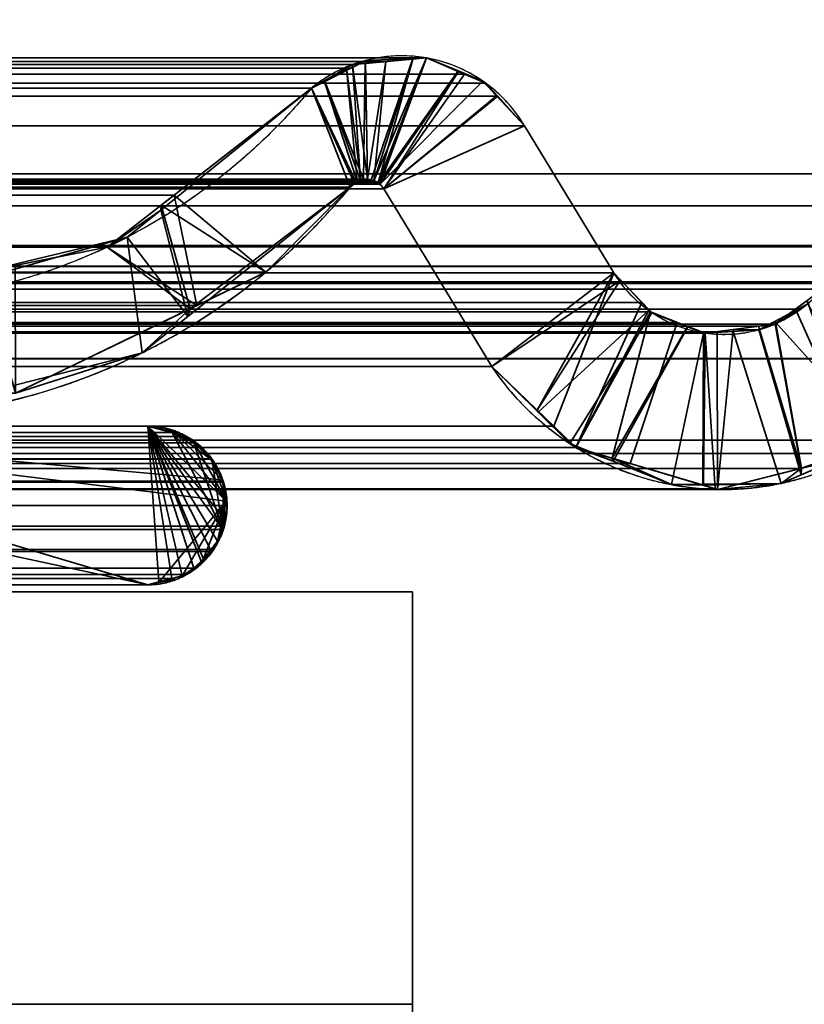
# Model space of a CAD drawing. Header units: millimetres. Extents: x -490 to 6690, y -115 to 152.
# Tile 180 of 256: x 307 to 311, y -2 to 3. Entities that reach past the tile are written whole.
import ezdxf

# ---------------------------------------------------------------- set-up
doc = ezdxf.new("R2010")
doc.units = ezdxf.units.MM
doc.layers.add('151', color=253, linetype='Continuous')

# ---------------------------------------------------------------- blocks, each defined once
blk = doc.blocks.new('UG_SURFACE_001')
at = {"layer": '151', "color": 252, "linetype": 'Continuous', "lineweight": 35}
for points in [[(490, -6.2, 2202.5001), (490, 133.2, 2202.5001), (-490, 133.2, 2202.5001), (-490, -6.2, 2202.5001)], [(-340, -6.2, 2052.5), (-340, 133.2, 2052.5), (340, 133.2, 2052.5), (340, -6.2, 2052.5)]]:
    blk.add_3dface(points, dxfattribs=at)
blk = doc.blocks.new('UG_SURFACE_051')
at = {"layer": '151', "color": 7, "linetype": 'Continuous', "lineweight": 35}
for points in [[(-309, 0, 2), (-309, 0, 2017), (309, 0, 2017), (309, 0, 2)], [(-309, -26, 2017), (309, -26, 2017), (309, 0, 2017), (-309, 0, 2017)], [(-309, 0, 2), (309, 0, 2), (309, -2), (-309, -2)], [(309, 0, 2), (309, 0, 2017), (309, -9, 30.5)], [(309, 0, 2017), (309, -26, 2017), (309, -26), (309, -22.5, 30.5)], [(309, -22.5, 30.5), (309, -9, 30.5), (309, 0, 2017)], [(309, -9, 30.5), (309, -9), (309, -2), (309, 0, 2)]]:
    blk.add_3dface(points, dxfattribs=at)
blk = doc.blocks.new('UG_SURFACE_061')
at = {"layer": '151', "color": 254, "linetype": 'Continuous', "lineweight": 35}
for points in [[(325.25, -10, 2032.7499), (325.25, 136.75, 2032.7499), (-325.25, 136.75, 2032.7499), (-325.25, -10, 2032.7499)], [(317.5, 21, 2025.0001), (317.5, -8, 2025.0001), (-317.5, -8, 2025.0001), (-317.5, 21, 2025.0001)]]:
    blk.add_3dface(points, dxfattribs=at)
blk = doc.blocks.new('UG_SURFACE_087')
at = {"layer": '151', "color": 14, "linetype": 'Continuous', "lineweight": 35}
for points in [[(317.3, -10, 2024.8001), (317.3, 19, 2024.8001), (-317.3, 19, 2024.8001), (-317.3, -10, 2024.8001)], [(313.25, 16.25, 2020.75), (313.25, -22, 2020.75), (-313.25, -22, 2020.75), (-313.25, 16.25, 2020.75)]]:
    blk.add_3dface(points, dxfattribs=at)
blk = doc.blocks.new('UG_SURFACE_088')
at = {"layer": '151', "color": 7, "linetype": 'Continuous', "lineweight": 35}
for points in [[(-313.25, 16, 2020.75), (-313.25, -22, 2020.75), (313.25, -22, 2020.75), (313.25, 16, 2020.75)], [(313, 16, 2020.4999), (313, -22, 2020.4999), (-313, -22, 2020.4999), (-313, 16, 2020.4999)]]:
    blk.add_3dface(points, dxfattribs=at)
blk = doc.blocks.new('UG_SURFACE_094')
at = {"layer": '151', "color": 253, "linetype": 'Continuous', "lineweight": 35}
for points in [[(-312.1881, 4.4265, 2019.6881), (-312.1866, 2.0275, 2019.6865), (312.1866, 2.0275, 2019.6865), (312.1881, 4.4265, 2019.6881)], [(311.1381, 3.5528, 2018.6381), (311.1371, 1.872, 2018.6372), (-311.1371, 1.872, 2018.6372), (-311.1381, 3.5528, 2018.6381)], [(309.0688, 2.5886, 2016.5689), (-309.0688, 2.5886, 2016.5689), (-309.2533, 2.5099, 2016.7532), (309.2533, 2.5099, 2016.7532)], [(308.872, 2.5711, 2016.372), (-308.872, 2.5711, 2016.372), (-309.0688, 2.5886, 2016.5689), (309.0688, 2.5886, 2016.5689)], [(308.872, 2.5711, 2016.372), (309.0688, 2.5886, 2016.5689), (308.8339, 1.9832, 2016.3338), (308.8123, 1.9906, 2016.3124)], [(308.8399, 1.9769, 2016.3398), (308.8339, 1.9832, 2016.3338), (309.0688, 2.5886, 2016.5689)], [(309.0688, 2.5886, 2016.5689), (309.2533, 2.5099, 2016.7532), (308.8616, 1.954, 2016.3615), (308.8399, 1.9769, 2016.3398)], [(-308.7102, 2.5567, 2016.2101), (-308.872, 2.5711, 2016.372), (308.872, 2.5711, 2016.372)], [(-308.7102, 2.5567, 2016.2101), (308.872, 2.5711, 2016.372), (308.7102, 2.5567, 2016.2101)], [(308.7102, 2.5567, 2016.2101), (-308.6808, 2.5399, 2016.1808), (-308.7102, 2.5567, 2016.2101)], [(308.7102, 2.5567, 2016.2101), (308.6808, 2.5399, 2016.1808), (-308.6808, 2.5399, 2016.1808)], [(308.5101, 2.4421, 2016.01), (-308.5101, 2.4421, 2016.01), (-308.6808, 2.5399, 2016.1808), (308.6808, 2.5399, 2016.1808)], [(308.5101, 2.4421, 2016.01), (308.6808, 2.5399, 2016.1808), (308.7319, 1.9905, 2016.2318), (308.7217, 1.982, 2016.2218)], [(308.7817, 2.0011, 2016.2816), (308.7502, 1.9944, 2016.2501), (308.6808, 2.5399, 2016.1808), (308.7102, 2.5567, 2016.2101)], [(308.7502, 1.9944, 2016.2501), (308.7319, 1.9905, 2016.2318), (308.6808, 2.5399, 2016.1808)], [(308.7102, 2.5567, 2016.2101), (308.872, 2.5711, 2016.372), (308.7817, 2.0011, 2016.2816)], [(308.8123, 1.9906, 2016.3124), (308.7817, 2.0011, 2016.2816), (308.872, 2.5711, 2016.372)], [(309.3564, 2.4659, 2016.8564), (309.2533, 2.5099, 2016.7532), (-309.2533, 2.5099, 2016.7532), (-309.3564, 2.4659, 2016.8564)], [(308.8616, 1.954, 2016.3615), (309.2533, 2.5099, 2016.7532), (309.3564, 2.4659, 2016.8564), (309.4135, 2.4029, 2016.9137)], [(-309.3564, 2.4659, 2016.8564), (-309.4135, 2.4029, 2016.9137), (309.4135, 2.4029, 2016.9137)], [(-309.3564, 2.4659, 2016.8564), (309.4135, 2.4029, 2016.9137), (309.3564, 2.4659, 2016.8564)], [(307.8443, 1.9238, 2015.3444), (-307.8443, 1.9238, 2015.3444), (-308.5101, 2.4421, 2016.01), (308.5101, 2.4421, 2016.01)], [(307.8443, 1.9238, 2015.3444), (308.5101, 2.4421, 2016.01), (308.6976, 1.962, 2016.1977), (308.2901, 1.5505, 2015.7902)], [(308.7217, 1.982, 2016.2218), (308.6976, 1.962, 2016.1977), (308.5101, 2.4421, 2016.01)], [(309.4135, 2.4029, 2016.9137), (-309.4135, 2.4029, 2016.9137), (-309.5436, 2.2595, 2017.0436), (309.5436, 2.2595, 2017.0436)], [(308.8616, 1.954, 2016.3615), (309.4135, 2.4029, 2016.9137), (309.5436, 2.2595, 2017.0436)], [(309.9761, 1.5475, 2017.4761), (309.5436, 2.2595, 2017.0436), (-309.5436, 2.2595, 2017.0436), (-309.9761, 1.5475, 2017.4761)], [(309.3846, 1.093, 2016.8846), (308.8616, 1.954, 2016.3615), (309.5436, 2.2595, 2017.0436), (309.9761, 1.5475, 2017.4761)], [(312.2115, 1.5777, 2019.7115), (-312.1866, 2.0275, 2019.6865), (-312.2115, 1.5777, 2019.7115)], [(312.2115, 1.5777, 2019.7115), (312.1866, 2.0275, 2019.6865), (-312.1866, 2.0275, 2019.6865)], [(308.8616, 1.954, 2016.3615), (-308.8616, 1.954, 2016.3615), (-308.8399, 1.9769, 2016.3398), (308.8399, 1.9769, 2016.3398)], [(308.8339, 1.9832, 2016.3338), (-308.8399, 1.9769, 2016.3398), (-308.8339, 1.9832, 2016.3338)], [(308.8339, 1.9832, 2016.3338), (308.8399, 1.9769, 2016.3398), (-308.8399, 1.9769, 2016.3398)], [(-308.8339, 1.9832, 2016.3338), (-308.8123, 1.9906, 2016.3124), (308.8123, 1.9906, 2016.3124), (308.8339, 1.9832, 2016.3338)], [(308.8123, 1.9906, 2016.3124), (-308.8123, 1.9906, 2016.3124), (-308.7817, 2.0011, 2016.2816), (308.7817, 2.0011, 2016.2816)], [(308.7817, 2.0011, 2016.2816), (-308.7817, 2.0011, 2016.2816), (-308.7502, 1.9944, 2016.2501), (308.7502, 1.9944, 2016.2501)], [(308.7319, 1.9905, 2016.2318), (-308.7502, 1.9944, 2016.2501), (-308.7319, 1.9905, 2016.2318)], [(308.7319, 1.9905, 2016.2318), (308.7502, 1.9944, 2016.2501), (-308.7502, 1.9944, 2016.2501)], [(-308.7319, 1.9905, 2016.2318), (308.7217, 1.982, 2016.2218), (308.7319, 1.9905, 2016.2318)], [(-308.7319, 1.9905, 2016.2318), (-308.7217, 1.982, 2016.2218), (308.7217, 1.982, 2016.2218)], [(308.7217, 1.982, 2016.2218), (-308.7217, 1.982, 2016.2218), (-308.6976, 1.962, 2016.1977), (308.6976, 1.962, 2016.1977)], [(308.6976, 1.962, 2016.1977), (-308.6976, 1.962, 2016.1977), (-308.2901, 1.5505, 2015.7902)], [(308.2901, 1.5505, 2015.7902), (308.6976, 1.962, 2016.1977), (-308.2901, 1.5505, 2015.7902)], [(-309.3846, 1.093, 2016.8846), (-308.8616, 1.954, 2016.3615), (308.8616, 1.954, 2016.3615), (309.3846, 1.093, 2016.8846)], [(-307.8443, 1.9238, 2015.3444), (307.8443, 1.9238, 2015.3444), (307.5208, 1.672, 2015.0208)], [(-307.5208, 1.672, 2015.0208), (-307.8443, 1.9238, 2015.3444), (307.5208, 1.672, 2015.0208)], [(307.9555, 1.3886, 2015.4555), (307.5208, 1.672, 2015.0208), (307.8443, 1.9238, 2015.3444)], [(308.2901, 1.5505, 2015.7902), (307.9555, 1.3886, 2015.4555), (307.8443, 1.9238, 2015.3444)], [(-311.1371, 1.872, 2018.6372), (311.1371, 1.872, 2018.6372), (311.1065, 1.6798, 2018.6064)], [(-311.1065, 1.6798, 2018.6064), (-311.1371, 1.872, 2018.6372), (311.1065, 1.6798, 2018.6064)], [(311.1065, 1.6798, 2018.6064), (311.1033, 1.6735, 2018.6033), (-311.1033, 1.6735, 2018.6033), (-311.1065, 1.6798, 2018.6064)], [(-311.0161, 1.503, 2018.5161), (-311.1033, 1.6735, 2018.6033), (311.1033, 1.6735, 2018.6033)], [(-311.0161, 1.503, 2018.5161), (311.1033, 1.6735, 2018.6033), (311.0161, 1.503, 2018.5161)], [(307.5208, 1.672, 2015.0208), (307.0736, 1.5823, 2014.5736), (-307.0736, 1.5823, 2014.5736), (-307.5208, 1.672, 2015.0208)], [(307.0736, 1.5823, 2014.5736), (307.5208, 1.672, 2015.0208), (307.9555, 1.3886, 2015.4555), (307.0754, 0.9627, 2014.5755)], [(-312.2115, 1.5777, 2019.7115), (-312.2611, 1.13, 2019.7611), (312.2611, 1.13, 2019.7611)], [(-312.2115, 1.5777, 2019.7115), (312.2611, 1.13, 2019.7611), (312.2115, 1.5777, 2019.7115)], [(309.9761, 1.5475, 2017.4761), (-309.9761, 1.5475, 2017.4761), (-310.1124, 1.4031, 2017.6125), (310.1124, 1.4031, 2017.6125)], [(-308.2901, 1.5505, 2015.7902), (-307.9555, 1.3886, 2015.4555), (307.9555, 1.3886, 2015.4555), (308.2901, 1.5505, 2015.7902)], [(309.9761, 1.5475, 2017.4761), (309.6859, 0.8026, 2017.1859), (309.3846, 1.093, 2016.8846)], [(309.7918, 0.7006, 2017.2918), (309.6859, 0.8026, 2017.1859), (309.9761, 1.5475, 2017.4761), (310.1124, 1.4031, 2017.6125)], [(311.0161, 1.503, 2018.5161), (311.0093, 1.4944, 2018.5091), (-311.0093, 1.4944, 2018.5091), (-311.0161, 1.503, 2018.5161)], [(-311.0093, 1.4944, 2018.5091), (311.0093, 1.4944, 2018.5091), (310.9887, 1.4683, 2018.4886)], [(-310.9887, 1.4683, 2018.4886), (-311.0093, 1.4944, 2018.5091), (310.9887, 1.4683, 2018.4886)], [(310.9887, 1.4683, 2018.4886), (310.857, 1.3707, 2018.357), (-310.857, 1.3707, 2018.357), (-310.9887, 1.4683, 2018.4886)], [(310.857, 1.3707, 2018.357), (310.9887, 1.4683, 2018.4886), (311.2756, 0.736, 2018.7755), (311.1704, 0.6703, 2018.6703)], [(310.1551, 1.3578, 2017.6551), (-310.1124, 1.4031, 2017.6125), (-310.1551, 1.3578, 2017.6551)], [(310.1551, 1.3578, 2017.6551), (310.1124, 1.4031, 2017.6125), (-310.1124, 1.4031, 2017.6125)], [(307.9555, 1.3886, 2015.4555), (-307.9555, 1.3886, 2015.4555), (-307.0754, 0.9627, 2014.5755), (307.0754, 0.9627, 2014.5755)], [(310.1124, 1.4031, 2017.6125), (310.1551, 1.3578, 2017.6551), (309.7918, 0.7006, 2017.2918)], [(-310.857, 1.3707, 2018.357), (310.857, 1.3707, 2018.357), (310.7593, 1.2982, 2018.2593)], [(-310.7593, 1.2982, 2018.2593), (-310.857, 1.3707, 2018.357), (310.7593, 1.2982, 2018.2593)], [(-310.1551, 1.3578, 2017.6551), (-310.2844, 1.3068, 2017.7844), (310.2844, 1.3068, 2017.7844)], [(-310.1551, 1.3578, 2017.6551), (310.2844, 1.3068, 2017.7844), (310.1551, 1.3578, 2017.6551)], [(310.0561, 0.6221, 2017.5562), (309.7918, 0.7006, 2017.2918), (310.1551, 1.3578, 2017.6551), (310.2844, 1.3068, 2017.7844)], [(311.1704, 0.6703, 2018.6703), (310.8851, 0.5987, 2018.3852), (310.7593, 1.2982, 2018.2593), (310.857, 1.3707, 2018.357)], [(310.7593, 1.2982, 2018.2593), (310.6783, 1.2876, 2018.1782), (-310.6783, 1.2876, 2018.1782), (-310.7593, 1.2982, 2018.2593)], [(310.4192, 1.2536, 2017.9193), (-310.2844, 1.3068, 2017.7844), (-310.4192, 1.2536, 2017.9193)], [(310.4192, 1.2536, 2017.9193), (310.2844, 1.3068, 2017.7844), (-310.2844, 1.3068, 2017.7844)], [(310.2844, 1.3068, 2017.7844), (310.4192, 1.2536, 2017.9193), (310.4686, 0.4996, 2017.9687), (310.0561, 0.6221, 2017.5562)], [(310.6783, 1.2876, 2018.1782), (310.7593, 1.2982, 2018.2593), (310.8851, 0.5987, 2018.3852)], [(310.4778, 1.2613, 2017.9777), (-310.4778, 1.2613, 2017.9777), (-310.6783, 1.2876, 2018.1782), (310.6783, 1.2876, 2018.1782)], [(-310.4192, 1.2536, 2017.9193), (-310.4778, 1.2613, 2017.9777), (310.4778, 1.2613, 2017.9777)], [(-310.4192, 1.2536, 2017.9193), (310.4778, 1.2613, 2017.9777), (310.4192, 1.2536, 2017.9193)], [(310.4786, 0.4967, 2017.9787), (310.4686, 0.4996, 2017.9687), (310.4192, 1.2536, 2017.9193), (310.4778, 1.2613, 2017.9777)], [(310.8851, 0.5987, 2018.3852), (310.4786, 0.4967, 2017.9787), (310.4778, 1.2613, 2017.9777), (310.6783, 1.2876, 2018.1782)], [(-312.2611, 1.13, 2019.7611), (-312.9276, -3.683, 2020.4275), (312.9276, -3.683, 2020.4275), (312.2611, 1.13, 2019.7611)], [(309.6859, 0.8026, 2017.1859), (-309.6859, 0.8026, 2017.1859), (-309.3846, 1.093, 2016.8846), (309.3846, 1.093, 2016.8846)], [(305.0746, 0.8178, 2012.5747), (305.1171, 0.8065, 2012.6171), (307.7171, 0.034, 2015.2171), (304.1201, 0.808, 2011.62)], [(-309.7918, 0.7006, 2017.2918), (309.6859, 0.8026, 2017.1859), (309.7918, 0.7006, 2017.2918)], [(-309.7918, 0.7006, 2017.2918), (-309.6859, 0.8026, 2017.1859), (309.6859, 0.8026, 2017.1859)], [(307.908, 0.7528, 2015.408), (307.8348, 0.7723, 2015.3348), (-307.8348, 0.7723, 2015.3348), (-307.908, 0.7528, 2015.408)], [(307.7176, 0.8035, 2015.2175), (-307.7176, 0.8035, 2015.2175), (-307.8348, 0.7723, 2015.3348), (307.8348, 0.7723, 2015.3348)], [(-305.1171, 0.8065, 2012.6171), (-307.7176, 0.8035, 2015.2175), (307.7176, 0.8035, 2015.2175), (305.1171, 0.8065, 2012.6171)], [(302.1216, 0.8105, 2009.6216), (304.1201, 0.808, 2011.62), (307.7171, 0.034, 2015.2171), (301.4281, 0.034, 2008.9281)], [(307.8343, 0.0649, 2015.3344), (307.7171, 0.034, 2015.2171), (305.1171, 0.8065, 2012.6171), (307.7176, 0.8035, 2015.2175)], [(307.7176, 0.8035, 2015.2175), (308.0268, 0.1956, 2015.5268), (307.9397, 0.1147, 2015.4397)], [(308.0809, 0.3016, 2015.5809), (307.7176, 0.8035, 2015.2175), (307.8348, 0.7723, 2015.3348)], [(307.9397, 0.1147, 2015.4397), (307.9064, 0.0838, 2015.4064), (307.8343, 0.0649, 2015.3344), (307.7176, 0.8035, 2015.2175)], [(308.0809, 0.3016, 2015.5809), (308.037, 0.205, 2015.537), (308.0268, 0.1956, 2015.5268), (307.7176, 0.8035, 2015.2175)], [(308.0809, 0.3016, 2015.5809), (307.8348, 0.7723, 2015.3348), (307.908, 0.7528, 2015.408), (307.9406, 0.7233, 2015.4407)], [(-311.9851, -3.8215, 2019.485), (-311.2756, 0.736, 2018.7755), (311.2756, 0.736, 2018.7755), (311.9851, -3.8215, 2019.485)], [(311.1704, 0.6703, 2018.6703), (-311.2756, 0.736, 2018.7755), (-311.1704, 0.6703, 2018.6703)], [(311.1704, 0.6703, 2018.6703), (311.2756, 0.736, 2018.7755), (-311.2756, 0.736, 2018.7755)], [(307.9406, 0.7233, 2015.4407), (-307.9406, 0.7233, 2015.4407), (-308.0284, 0.6442, 2015.5284), (308.0284, 0.6442, 2015.5284)], [(-307.9406, 0.7233, 2015.4407), (307.9406, 0.7233, 2015.4407), (307.908, 0.7528, 2015.408)], [(-307.908, 0.7528, 2015.408), (-307.9406, 0.7233, 2015.4407), (307.908, 0.7528, 2015.408)], [(308.0809, 0.3016, 2015.5809), (307.9406, 0.7233, 2015.4407), (308.0284, 0.6442, 2015.5284)], [(-311.1704, 0.6703, 2018.6703), (-310.8851, 0.5987, 2018.3852), (310.8851, 0.5987, 2018.3852), (311.1704, 0.6703, 2018.6703)], [(309.7918, 0.7006, 2017.2918), (-310.0561, 0.6221, 2017.5562), (-309.7918, 0.7006, 2017.2918)], [(309.7918, 0.7006, 2017.2918), (310.0561, 0.6221, 2017.5562), (-310.0561, 0.6221, 2017.5562)], [(310.4686, 0.4996, 2017.9687), (-310.4686, 0.4996, 2017.9687), (-310.0561, 0.6221, 2017.5562), (310.0561, 0.6221, 2017.5562)], [(-308.0298, 0.6429, 2015.5299), (-308.0824, 0.5367, 2015.5823), (308.0824, 0.5367, 2015.5823)], [(-308.0298, 0.6429, 2015.5299), (308.0824, 0.5367, 2015.5823), (308.0298, 0.6429, 2015.5299)], [(308.0284, 0.6442, 2015.5284), (308.0298, 0.6429, 2015.5299), (308.0824, 0.5367, 2015.5823), (308.0809, 0.3016, 2015.5809)], [(310.4786, 0.4967, 2017.9787), (-310.8851, 0.5987, 2018.3852), (-310.4786, 0.4967, 2017.9787)], [(310.4786, 0.4967, 2017.9787), (310.8851, 0.5987, 2018.3852), (-310.8851, 0.5987, 2018.3852)], [(-308.0849, 0.5316, 2015.5849), (-308.1018, 0.4185, 2015.6019), (308.1018, 0.4185, 2015.6019)], [(308.0849, 0.5316, 2015.5849), (308.0824, 0.5367, 2015.5823), (-308.0824, 0.5367, 2015.5823), (-308.0849, 0.5316, 2015.5849)], [(-308.0849, 0.5316, 2015.5849), (308.1018, 0.4185, 2015.6019), (308.0849, 0.5316, 2015.5849)], [(308.0885, 0.3184, 2015.5885), (308.0809, 0.3016, 2015.5809), (308.0824, 0.5367, 2015.5823)], [(308.0824, 0.5367, 2015.5823), (308.0849, 0.5316, 2015.5849), (308.1018, 0.4185, 2015.6019), (308.0885, 0.3184, 2015.5885)], [(-310.4786, 0.4967, 2017.9787), (-310.4686, 0.4996, 2017.9687), (310.4686, 0.4996, 2017.9687), (310.4786, 0.4967, 2017.9787)], [(308.0885, 0.3184, 2015.5885), (-308.1018, 0.4185, 2015.6019), (-308.0885, 0.3184, 2015.5885)], [(308.0885, 0.3184, 2015.5885), (308.1018, 0.4185, 2015.6019), (-308.1018, 0.4185, 2015.6019)], [(-308.0885, 0.3184, 2015.5885), (-308.0809, 0.3016, 2015.5809), (308.0809, 0.3016, 2015.5809), (308.0885, 0.3184, 2015.5885)], [(308.037, 0.205, 2015.537), (-308.0809, 0.3016, 2015.5809), (-308.037, 0.205, 2015.537)], [(308.037, 0.205, 2015.537), (308.0809, 0.3016, 2015.5809), (-308.0809, 0.3016, 2015.5809)], [(-308.037, 0.205, 2015.537), (-308.0268, 0.1956, 2015.5268), (308.0268, 0.1956, 2015.5268), (308.037, 0.205, 2015.537)], [(308.0268, 0.1956, 2015.5268), (-308.0268, 0.1956, 2015.5268), (-307.9397, 0.1147, 2015.4397), (307.9397, 0.1147, 2015.4397)], [(307.9397, 0.1147, 2015.4397), (-307.9397, 0.1147, 2015.4397), (-307.9064, 0.0838, 2015.4064)], [(307.9064, 0.0838, 2015.4064), (307.9397, 0.1147, 2015.4397), (-307.9064, 0.0838, 2015.4064)], [(-307.9064, 0.0838, 2015.4064), (-307.8343, 0.0649, 2015.3344), (307.8343, 0.0649, 2015.3344), (307.9064, 0.0838, 2015.4064)], [(307.8343, 0.0649, 2015.3344), (-307.8343, 0.0649, 2015.3344), (-307.7171, 0.034, 2015.2171), (307.7171, 0.034, 2015.2171)], [(301.4281, 0.034, 2008.9281), (307.7171, 0.034, 2015.2171), (-307.7171, 0.034, 2015.2171), (-301.4281, 0.034, 2008.9281)]]:
    blk.add_3dface(points, dxfattribs=at)
blk = doc.blocks.new('UG_SURFACE_095')
at = {"layer": '151', "color": 253, "linetype": 'Continuous', "lineweight": 35}
for points in [[(309.0023, 2.5858, -7.5), (308.7734, 2.5765, -7.5), (308.772, 2.5622, 2016.2721)], [(308.772, 2.5622, 2016.2721), (309.0024, 2.5826, 2016.5024), (309.0023, 2.5858, -7.5)], [(309.0024, 2.5826, 2016.5024), (308.772, 2.5622, 2016.2721), (308.7817, 2.0011, 2016.2816), (308.8136, 1.9902, 2016.3136)], [(308.7734, 2.5765, -7.5), (309.0023, 2.5858, -7.5), (308.8007, 1.9983, -7.5), (308.7816, 1.9992, -7.5)], [(308.8135, 1.9923, -7.5), (308.8007, 1.9983, -7.5), (309.0023, 2.5858, -7.5), (309.0688, 2.5886, -7.5)], [(309.0688, 2.5886, -7.5), (309.2215, 2.5257, -7.5), (308.8355, 1.9821, -7.5), (308.8135, 1.9923, -7.5)], [(308.8136, 1.9902, 2016.3136), (308.8339, 1.9832, 2016.3338), (309.0024, 2.5826, 2016.5024)], [(309.0688, 2.5886, 2016.5689), (309.0024, 2.5826, 2016.5024), (308.8339, 1.9832, 2016.3338), (308.8422, 1.9745, 2016.3422)], [(308.8422, 1.9745, 2016.3422), (309.2237, 2.5225, 2016.7236), (309.0688, 2.5886, 2016.5689)], [(309.0688, 2.5886, -7.5), (309.0023, 2.5858, -7.5), (309.0024, 2.5826, 2016.5024)], [(309.0024, 2.5826, 2016.5024), (309.0688, 2.5886, 2016.5689), (309.0688, 2.5886, -7.5)], [(309.2215, 2.5257, -7.5), (309.0688, 2.5886, -7.5), (309.0688, 2.5886, 2016.5689)], [(309.0688, 2.5886, 2016.5689), (309.2237, 2.5225, 2016.7236), (309.2215, 2.5257, -7.5)], [(308.7716, 2.5756, -7.5), (308.5749, 2.4752, -7.5), (308.5718, 2.4775, 2016.0718)], [(308.5718, 2.4775, 2016.0718), (308.7102, 2.5567, 2016.2101), (308.7716, 2.5756, -7.5)], [(308.7102, 2.5567, 2016.2101), (308.5718, 2.4775, 2016.0718), (308.7319, 1.9905, 2016.2318), (308.7482, 1.9939, 2016.2482)], [(308.5749, 2.4752, -7.5), (308.7716, 2.5756, -7.5), (308.7624, 2.0001, -7.5)], [(308.7102, 2.5567, 2016.2101), (308.772, 2.5622, 2016.2721), (308.7716, 2.5756, -7.5)], [(308.7482, 1.9939, 2016.2482), (308.7817, 2.0011, 2016.2816), (308.772, 2.5622, 2016.2721), (308.7102, 2.5567, 2016.2101)], [(308.7816, 1.9992, -7.5), (308.7624, 2.0001, -7.5), (308.7716, 2.5756, -7.5), (308.7734, 2.5765, -7.5)], [(308.7734, 2.5765, -7.5), (308.7716, 2.5756, -7.5), (308.772, 2.5622, 2016.2721)], [(308.842, 1.9751, -7.5), (308.8355, 1.9821, -7.5), (309.2215, 2.5257, -7.5), (309.3422, 2.476, -7.5)], [(308.8422, 1.9745, 2016.3422), (308.8616, 1.954, 2016.3615), (309.2237, 2.5225, 2016.7236)], [(309.4129, 2.4036, 2016.9129), (309.3564, 2.4659, 2016.8564), (309.2237, 2.5225, 2016.7236), (308.8616, 1.954, 2016.3615)], [(309.3422, 2.476, -7.5), (309.2215, 2.5257, -7.5), (309.2237, 2.5225, 2016.7236)], [(309.2237, 2.5225, 2016.7236), (309.3564, 2.4659, 2016.8564), (309.3422, 2.476, -7.5)], [(308.6976, 1.962, -7.5), (307.9106, 1.3346, -7.5), (307.7797, 1.8511, -7.5), (308.5101, 2.4421, -7.5)], [(308.5101, 2.4421, -7.5), (307.7797, 1.8511, -7.5), (307.7817, 1.8751, 2015.2817)], [(308.2901, 1.5505, 2015.7902), (308.6976, 1.962, 2016.1977), (308.5101, 2.4421, 2016.01), (307.7817, 1.8751, 2015.2817)], [(307.7817, 1.8751, 2015.2817), (308.5101, 2.4421, 2016.01), (308.5101, 2.4421, -7.5)], [(308.7198, 1.9804, 2016.2199), (308.7319, 1.9905, 2016.2318), (308.5718, 2.4775, 2016.0718), (308.5101, 2.4421, 2016.01)], [(308.5101, 2.4421, 2016.01), (308.5718, 2.4775, 2016.0718), (308.5749, 2.4752, -7.5)], [(308.7485, 1.9952, -7.5), (308.7263, 1.9874, -7.5), (308.5101, 2.4421, -7.5), (308.5749, 2.4752, -7.5)], [(308.5749, 2.4752, -7.5), (308.5101, 2.4421, -7.5), (308.5101, 2.4421, 2016.01)], [(308.5101, 2.4421, -7.5), (308.7198, 1.9816, -7.5), (308.6976, 1.962, -7.5)], [(308.5101, 2.4421, -7.5), (308.7263, 1.9874, -7.5), (308.7198, 1.9816, -7.5)], [(308.5101, 2.4421, 2016.01), (308.6976, 1.962, 2016.1977), (308.7198, 1.9804, 2016.2199)], [(308.5749, 2.4752, -7.5), (308.7624, 2.0001, -7.5), (308.7485, 1.9952, -7.5)], [(309.3422, 2.476, -7.5), (309.4085, 2.4048, -7.5), (308.8616, 1.954, -7.5), (308.842, 1.9751, -7.5)], [(309.4085, 2.4048, -7.5), (309.3422, 2.476, -7.5), (309.3564, 2.4659, 2016.8564)], [(309.3564, 2.4659, 2016.8564), (309.4129, 2.4036, 2016.9129), (309.4085, 2.4048, -7.5)], [(308.8616, 1.954, -7.5), (309.4085, 2.4048, -7.5), (309.5436, 2.2595, -7.5)], [(309.5436, 2.2595, 2017.0436), (309.4129, 2.4036, 2016.9129), (308.8616, 1.954, 2016.3615)], [(309.5436, 2.2595, -7.5), (309.4085, 2.4048, -7.5), (309.4129, 2.4036, 2016.9129)], [(309.4129, 2.4036, 2016.9129), (309.5436, 2.2595, 2017.0436), (309.5436, 2.2595, -7.5)], [(309.5436, 2.2595, -7.5), (309.9761, 1.5475, -7.5), (309.3846, 1.093, -7.5), (308.8616, 1.954, -7.5)], [(309.9761, 1.5475, 2017.4761), (309.5436, 2.2595, 2017.0436), (308.8616, 1.954, 2016.3615), (309.3846, 1.093, 2016.8846)], [(309.9761, 1.5475, -7.5), (309.5436, 2.2595, -7.5), (309.5436, 2.2595, 2017.0436), (309.9761, 1.5475, 2017.4761)], [(307.9219, 1.3723, 2015.4219), (307.9106, 1.3346, -7.5), (308.6976, 1.962, -7.5)], [(308.6976, 1.962, -7.5), (308.2901, 1.5505, 2015.7902), (307.9219, 1.3723, 2015.4219)], [(308.6976, 1.962, -7.5), (308.6976, 1.962, 2016.1977), (308.2901, 1.5505, 2015.7902)], [(308.7198, 1.9816, -7.5), (308.7198, 1.9804, 2016.2199), (308.6976, 1.962, 2016.1977)], [(308.6976, 1.962, 2016.1977), (308.6976, 1.962, -7.5), (308.7198, 1.9816, -7.5)], [(308.7319, 1.9905, 2016.2318), (308.7198, 1.9816, -7.5), (308.7263, 1.9874, -7.5)], [(308.7319, 1.9905, 2016.2318), (308.7198, 1.9804, 2016.2199), (308.7198, 1.9816, -7.5)], [(308.7319, 1.9905, 2016.2318), (308.7263, 1.9874, -7.5), (308.7485, 1.9952, -7.5)], [(308.7485, 1.9952, -7.5), (308.7482, 1.9939, 2016.2482), (308.7319, 1.9905, 2016.2318)], [(308.7816, 1.9992, -7.5), (308.7817, 2.0011, 2016.2816), (308.7482, 1.9939, 2016.2482)], [(308.7482, 1.9939, 2016.2482), (308.7485, 1.9952, -7.5), (308.7624, 2.0001, -7.5)], [(308.7482, 1.9939, 2016.2482), (308.7624, 2.0001, -7.5), (308.7816, 1.9992, -7.5)], [(308.7817, 2.0011, 2016.2816), (308.7816, 1.9992, -7.5), (308.8007, 1.9983, -7.5)], [(308.8007, 1.9983, -7.5), (308.8136, 1.9902, 2016.3136), (308.7817, 2.0011, 2016.2816)], [(308.8007, 1.9983, -7.5), (308.8135, 1.9923, -7.5), (308.8136, 1.9902, 2016.3136)], [(308.8136, 1.9902, 2016.3136), (308.8135, 1.9923, -7.5), (308.8355, 1.9821, -7.5)], [(308.8355, 1.9821, -7.5), (308.8339, 1.9832, 2016.3338), (308.8136, 1.9902, 2016.3136)], [(308.842, 1.9751, -7.5), (308.8422, 1.9745, 2016.3422), (308.8339, 1.9832, 2016.3338)], [(308.8339, 1.9832, 2016.3338), (308.8355, 1.9821, -7.5), (308.842, 1.9751, -7.5)], [(308.8422, 1.9745, 2016.3422), (308.842, 1.9751, -7.5), (308.8616, 1.954, -7.5)], [(308.8616, 1.954, -7.5), (308.8616, 1.954, 2016.3615), (308.8422, 1.9745, 2016.3422)], [(309.3846, 1.093, 2016.8846), (308.8616, 1.954, 2016.3615), (308.8616, 1.954, -7.5), (309.3846, 1.093, -7.5)], [(307.7817, 1.8751, 2015.2817), (307.5208, 1.672, 2015.0208), (307.9219, 1.3723, 2015.4219)], [(307.5208, 1.672, 2015.0208), (307.7817, 1.8751, 2015.2817), (307.7797, 1.8511, -7.5)], [(307.7817, 1.8751, 2015.2817), (307.9219, 1.3723, 2015.4219), (308.2901, 1.5505, 2015.7902)], [(307.7797, 1.8511, -7.5), (307.6175, 1.7199, -7.5), (307.5208, 1.672, 2015.0208)], [(307.9106, 1.3346, -7.5), (307.6175, 1.7199, -7.5), (307.7797, 1.8511, -7.5)], [(307.69, 1.1587, -7.5), (307.0656, 1, -7.5), (306.9053, 1.5179, -7.5), (307.6175, 1.7199, -7.5)], [(307.6175, 1.7199, -7.5), (306.9053, 1.5179, -7.5), (306.9115, 1.5498, 2014.4114)], [(306.9115, 1.5498, 2014.4114), (307.5208, 1.672, 2015.0208), (307.6175, 1.7199, -7.5)], [(307.6175, 1.7199, -7.5), (307.9106, 1.3346, -7.5), (307.69, 1.1587, -7.5)], [(307.0754, 0.9627, 2014.5755), (307.9219, 1.3723, 2015.4219), (307.5208, 1.672, 2015.0208), (306.9115, 1.5498, 2014.4114)], [(309.3846, 1.093, -7.5), (309.9761, 1.5475, -7.5), (310.0109, 1.5111, -7.5)], [(309.3846, 1.093, 2016.8846), (309.6051, 0.8804, 2017.1051), (309.9761, 1.5475, 2017.4761)], [(310.0086, 1.513, 2017.5087), (309.9761, 1.5475, 2017.4761), (309.6051, 0.8804, 2017.1051)], [(310.0109, 1.5111, -7.5), (309.9761, 1.5475, -7.5), (309.9761, 1.5475, 2017.4761)], [(309.9761, 1.5475, 2017.4761), (310.0086, 1.513, 2017.5087), (310.0109, 1.5111, -7.5)], [(309.6095, 0.8706, -7.5), (309.3846, 1.093, -7.5), (310.0109, 1.5111, -7.5), (310.1486, 1.367, -7.5)], [(310.1469, 1.3665, 2017.647), (310.0086, 1.513, 2017.5087), (309.6051, 0.8804, 2017.1051), (309.7918, 0.7006, 2017.2918)], [(310.1486, 1.367, -7.5), (310.0109, 1.5111, -7.5), (310.0086, 1.513, 2017.5087)], [(310.0086, 1.513, 2017.5087), (310.1469, 1.3665, 2017.647), (310.1486, 1.367, -7.5)], [(310.757, 1.3112, -7.5), (310.9166, 1.396, -7.5), (311.2756, 0.736, -7.5)], [(310.9166, 1.396, -7.5), (310.757, 1.3112, -7.5), (310.7627, 1.3008, 2018.2626)], [(310.9145, 1.4133, 2018.4145), (310.7627, 1.3008, 2018.2626), (310.8858, 0.5989, 2018.3859), (311.1704, 0.6703, 2018.6703)], [(310.7627, 1.3008, 2018.2626), (310.9145, 1.4133, 2018.4145), (310.9166, 1.396, -7.5)], [(307.69, 1.1587, -7.5), (307.9219, 1.3723, 2015.4219), (307.0754, 0.9627, 2014.5755)], [(307.69, 1.1587, -7.5), (307.9106, 1.3346, -7.5), (307.9219, 1.3723, 2015.4219)], [(310.1486, 1.367, -7.5), (310.1616, 1.3534, -7.5), (309.7627, 0.7192, -7.5), (309.6095, 0.8706, -7.5)], [(309.9734, 0.634, -7.5), (309.7627, 0.7192, -7.5), (310.1616, 1.3534, -7.5), (310.3362, 1.2845, -7.5)], [(309.7918, 0.7006, 2017.2918), (309.9693, 0.6479, 2017.4694), (310.1551, 1.3578, 2017.6551), (310.1469, 1.3665, 2017.647)], [(310.3345, 1.287, 2017.8344), (310.1551, 1.3578, 2017.6551), (309.9693, 0.6479, 2017.4694)], [(310.1616, 1.3534, -7.5), (310.1486, 1.367, -7.5), (310.1469, 1.3665, 2017.647)], [(310.1469, 1.3665, 2017.647), (310.1551, 1.3578, 2017.6551), (310.1616, 1.3534, -7.5)], [(310.1551, 1.3578, 2017.6551), (310.3362, 1.2845, -7.5), (310.1616, 1.3534, -7.5)], [(310.1551, 1.3578, 2017.6551), (310.3345, 1.287, 2017.8344), (310.3362, 1.2845, -7.5)], [(310.4786, 0.4967, 2017.9787), (310.8858, 0.5989, 2018.3859), (310.7593, 1.2982, 2018.2593), (310.5551, 1.2714, 2018.0552)], [(310.5551, 1.2714, 2018.0552), (310.7593, 1.2982, 2018.2593), (310.6795, 1.27, -7.5)], [(311.2756, 0.736, -7.5), (310.885, 0.5678, -7.5), (310.6795, 1.27, -7.5), (310.757, 1.3112, -7.5)], [(310.757, 1.3112, -7.5), (310.6795, 1.27, -7.5), (310.7593, 1.2982, 2018.2593)], [(310.7593, 1.2982, 2018.2593), (310.7627, 1.3008, 2018.2626), (310.757, 1.3112, -7.5)], [(310.7627, 1.3008, 2018.2626), (310.7593, 1.2982, 2018.2593), (310.8858, 0.5989, 2018.3859)], [(309.9693, 0.6479, 2017.4694), (310.4113, 0.5166, 2017.9114), (310.4192, 1.2536, 2017.9193), (310.3345, 1.287, 2017.8344)], [(310.3362, 1.2845, -7.5), (310.4114, 1.2548, -7.5), (310.2556, 0.5199, -7.5), (309.9734, 0.634, -7.5)], [(310.4086, 0.5216, -7.5), (310.2556, 0.5199, -7.5), (310.4114, 1.2548, -7.5)], [(310.4114, 1.2548, -7.5), (310.3362, 1.2845, -7.5), (310.3345, 1.287, 2017.8344), (310.4192, 1.2536, 2017.9193)], [(310.7872, 0.5258, -7.5), (310.4086, 0.5216, -7.5), (310.4114, 1.2548, -7.5), (310.5558, 1.263, -7.5)], [(310.5551, 1.2714, 2018.0552), (310.4192, 1.2536, 2017.9193), (310.4113, 0.5166, 2017.9114), (310.4786, 0.4967, 2017.9787)], [(310.4192, 1.2536, 2017.9193), (310.5558, 1.263, -7.5), (310.4114, 1.2548, -7.5)], [(310.4192, 1.2536, 2017.9193), (310.5551, 1.2714, 2018.0552), (310.5558, 1.263, -7.5)], [(310.6795, 1.27, -7.5), (310.5558, 1.263, -7.5), (310.5551, 1.2714, 2018.0552)], [(310.5558, 1.263, -7.5), (310.6795, 1.27, -7.5), (310.885, 0.5678, -7.5), (310.7872, 0.5258, -7.5)], [(307.0754, 0.9627, 2014.5755), (307.0656, 1, -7.5), (307.69, 1.1587, -7.5)], [(309.6095, 0.8706, -7.5), (309.6051, 0.8804, 2017.1051), (309.3846, 1.093, 2016.8846)], [(309.3846, 1.093, 2016.8846), (309.3846, 1.093, -7.5), (309.6095, 0.8706, -7.5)], [(309.7918, 0.7006, 2017.2918), (309.6051, 0.8804, 2017.1051), (309.6095, 0.8706, -7.5)], [(309.7918, 0.7006, 2017.2918), (309.6095, 0.8706, -7.5), (309.7627, 0.7192, -7.5)], [(304.1201, 0.808, 2011.62), (307.7171, 0.034, 2015.2171), (305.1171, 0.8065, 2012.6171), (305.0902, 0.8137, 2012.5902)], [(305.0901, 0.8119, -7.5), (305.1171, 0.8065, -7.5), (307.7171, 0.034, -7.5), (304.1201, 0.808, -7.5)], [(304.1201, 0.808, -7.5), (307.7171, 0.034, -7.5), (301.4281, 0.034, -7.5), (301.3022, 0.0593, -7.5)], [(301.4281, 0.034, 2008.9281), (307.7171, 0.034, 2015.2171), (304.1201, 0.808, 2011.62), (302.1216, 0.8105, 2009.6216)], [(305.1171, 0.8065, 2012.6171), (307.7176, 0.8035, 2015.2175), (307.7176, 0.8035, -7.5), (305.1171, 0.8065, -7.5)], [(308.0771, 0.5433, -7.5), (305.1171, 0.8065, -7.5), (307.7176, 0.8035, -7.5), (307.8392, 0.7791, -7.5)], [(308.0771, 0.5433, -7.5), (308.0976, 0.44, -7.5), (305.1171, 0.8065, -7.5)], [(307.7701, 0.0445, -7.5), (307.7171, 0.034, -7.5), (305.1171, 0.8065, -7.5), (308.0976, 0.44, -7.5)], [(307.7176, 0.8035, 2015.2175), (305.1171, 0.8065, 2012.6171), (307.7171, 0.034, 2015.2171), (307.7701, 0.0479, 2015.27)], [(307.8392, 0.7791, -7.5), (307.7176, 0.8035, -7.5), (307.7176, 0.8035, 2015.2175)], [(307.7176, 0.8035, 2015.2175), (307.8385, 0.7713, 2015.3384), (307.8392, 0.7791, -7.5)], [(307.7176, 0.8035, 2015.2175), (308.0555, 0.2457, 2015.5554), (308.0885, 0.3184, 2015.5885), (308.0929, 0.3515, 2015.5928)], [(307.7176, 0.8035, 2015.2175), (307.9758, 0.1482, 2015.4757), (307.9874, 0.159, 2015.4874)], [(307.7701, 0.0479, 2015.27), (307.8834, 0.0777, 2015.3832), (307.7176, 0.8035, 2015.2175)], [(308.0929, 0.3515, 2015.5928), (308.1018, 0.4185, 2015.6019), (308.0986, 0.4399, 2015.5985), (307.7176, 0.8035, 2015.2175)], [(307.8834, 0.0777, 2015.3832), (307.9064, 0.0838, 2015.4064), (307.9758, 0.1482, 2015.4757), (307.7176, 0.8035, 2015.2175)], [(307.9874, 0.159, 2015.4874), (308.037, 0.205, 2015.537), (308.0555, 0.2457, 2015.5554), (307.7176, 0.8035, 2015.2175)], [(307.8385, 0.7713, 2015.3384), (307.7176, 0.8035, 2015.2175), (308.0986, 0.4399, 2015.5985)], [(307.8647, 0.774, -7.5), (307.8392, 0.7791, -7.5), (307.8385, 0.7713, 2015.3384)], [(307.9424, 0.722, -7.5), (307.8647, 0.774, -7.5), (307.8385, 0.7713, 2015.3384)], [(307.8385, 0.7713, 2015.3384), (307.908, 0.7528, 2015.408), (307.9424, 0.722, -7.5)], [(307.9432, 0.721, 2015.4433), (307.908, 0.7528, 2015.408), (307.8385, 0.7713, 2015.3384), (308.0986, 0.4399, 2015.5985)], [(308.0208, 0.6435, -7.5), (307.8392, 0.7791, -7.5), (307.8647, 0.774, -7.5), (307.9424, 0.722, -7.5)], [(308.0208, 0.6435, -7.5), (308.0727, 0.5657, -7.5), (308.0771, 0.5433, -7.5), (307.8392, 0.7791, -7.5)], [(307.908, 0.7528, 2015.408), (307.9432, 0.721, 2015.4433), (307.9424, 0.722, -7.5)], [(307.9894, 0.6905, -7.5), (307.9424, 0.722, -7.5), (307.9432, 0.721, 2015.4433)], [(307.9424, 0.722, -7.5), (307.9894, 0.6905, -7.5), (308.0208, 0.6435, -7.5)], [(308.0208, 0.6435, -7.5), (307.9894, 0.6905, -7.5), (307.9432, 0.721, 2015.4433)], [(307.9432, 0.721, 2015.4433), (308.0261, 0.6463, 2015.5261), (308.0208, 0.6435, -7.5)], [(308.0261, 0.6463, 2015.5261), (307.9432, 0.721, 2015.4433), (308.0986, 0.4399, 2015.5985)], [(309.7918, 0.7006, 2017.2918), (309.7627, 0.7192, -7.5), (309.9734, 0.634, -7.5)], [(310.8858, 0.5989, 2018.3859), (310.885, 0.5678, -7.5), (311.2756, 0.736, -7.5)], [(311.2756, 0.736, -7.5), (311.1704, 0.6703, 2018.6703), (310.8858, 0.5989, 2018.3859)], [(309.9734, 0.634, -7.5), (309.9693, 0.6479, 2017.4694), (309.7918, 0.7006, 2017.2918)], [(308.0727, 0.5657, -7.5), (308.0208, 0.6435, -7.5), (308.0261, 0.6463, 2015.5261)], [(308.0771, 0.5433, -7.5), (308.0727, 0.5657, -7.5), (308.0261, 0.6463, 2015.5261)], [(308.0261, 0.6463, 2015.5261), (308.0298, 0.6429, 2015.5299), (308.0771, 0.5433, -7.5)], [(308.0986, 0.4399, 2015.5985), (308.0795, 0.5426, 2015.5795), (308.0298, 0.6429, 2015.5299), (308.0261, 0.6463, 2015.5261)], [(308.0298, 0.6429, 2015.5299), (308.0795, 0.5426, 2015.5795), (308.0771, 0.5433, -7.5)], [(310.2556, 0.5199, -7.5), (310.4113, 0.5166, 2017.9114), (309.9693, 0.6479, 2017.4694)], [(309.9693, 0.6479, 2017.4694), (309.9734, 0.634, -7.5), (310.2556, 0.5199, -7.5)], [(310.7872, 0.5258, -7.5), (310.8858, 0.5989, 2018.3859), (310.4786, 0.4967, 2017.9787)], [(310.7872, 0.5258, -7.5), (310.885, 0.5678, -7.5), (310.8858, 0.5989, 2018.3859)], [(308.0976, 0.44, -7.5), (308.0771, 0.5433, -7.5), (308.0795, 0.5426, 2015.5795)], [(308.0795, 0.5426, 2015.5795), (308.0849, 0.5316, 2015.5849), (308.0976, 0.44, -7.5)], [(308.0986, 0.4399, 2015.5985), (308.0849, 0.5316, 2015.5849), (308.0795, 0.5426, 2015.5795)], [(308.0849, 0.5316, 2015.5849), (308.0986, 0.4399, 2015.5985), (308.0976, 0.44, -7.5)], [(310.4113, 0.5166, 2017.9114), (310.4086, 0.5216, -7.5), (310.7872, 0.5258, -7.5)], [(310.7872, 0.5258, -7.5), (310.4786, 0.4967, 2017.9787), (310.4113, 0.5166, 2017.9114)], [(310.2556, 0.5199, -7.5), (310.4086, 0.5216, -7.5), (310.4113, 0.5166, 2017.9114)], [(307.8821, 0.0752, -7.5), (307.8642, 0.0633, -7.5), (307.7701, 0.0445, -7.5), (308.0976, 0.44, -7.5)], [(307.9792, 0.14, -7.5), (307.8821, 0.0752, -7.5), (308.0976, 0.44, -7.5)], [(307.9792, 0.14, -7.5), (308.0976, 0.44, -7.5), (308.055, 0.2452, -7.5), (307.9912, 0.1499, -7.5)], [(308.055, 0.2452, -7.5), (308.0976, 0.44, -7.5), (308.1018, 0.4185, -7.5), (308.0886, 0.3522, -7.5)], [(308.1018, 0.4185, -7.5), (308.0976, 0.44, -7.5), (308.0986, 0.4399, 2015.5985)], [(308.0986, 0.4399, 2015.5985), (308.1018, 0.4185, 2015.6019), (308.1018, 0.4185, -7.5)], [(308.0929, 0.3515, 2015.5928), (308.0886, 0.3522, -7.5), (308.1018, 0.4185, -7.5)], [(308.1018, 0.4185, -7.5), (308.1018, 0.4185, 2015.6019), (308.0929, 0.3515, 2015.5928)], [(308.0886, 0.3522, -7.5), (308.0725, 0.2713, -7.5), (308.055, 0.2452, -7.5)], [(308.0725, 0.2713, -7.5), (308.0886, 0.3522, -7.5), (308.0929, 0.3515, 2015.5928)], [(308.0725, 0.2713, -7.5), (308.0929, 0.3515, 2015.5928), (308.0885, 0.3184, 2015.5885)], [(308.0725, 0.2713, -7.5), (308.0885, 0.3184, 2015.5885), (308.0555, 0.2457, 2015.5554)], [(308.055, 0.2452, -7.5), (308.037, 0.205, 2015.537), (307.9874, 0.159, 2015.4874)], [(307.9874, 0.159, 2015.4874), (307.9912, 0.1499, -7.5), (308.055, 0.2452, -7.5)], [(308.055, 0.2452, -7.5), (308.0555, 0.2457, 2015.5554), (308.037, 0.205, 2015.537)], [(308.0555, 0.2457, 2015.5554), (308.055, 0.2452, -7.5), (308.0725, 0.2713, -7.5)], [(307.9792, 0.14, -7.5), (307.9758, 0.1482, 2015.4757), (307.9064, 0.0838, 2015.4064)], [(307.9891, 0.1466, -7.5), (307.9874, 0.159, 2015.4874), (307.9758, 0.1482, 2015.4757)], [(307.9758, 0.1482, 2015.4757), (307.9792, 0.14, -7.5), (307.9891, 0.1466, -7.5)], [(307.9912, 0.1499, -7.5), (307.9891, 0.1466, -7.5), (307.9792, 0.14, -7.5)], [(307.9891, 0.1466, -7.5), (307.9912, 0.1499, -7.5), (307.9874, 0.159, 2015.4874)], [(307.8834, 0.0777, 2015.3832), (307.8821, 0.0752, -7.5), (307.9792, 0.14, -7.5)], [(307.9792, 0.14, -7.5), (307.9064, 0.0838, 2015.4064), (307.8834, 0.0777, 2015.3832)], [(307.7701, 0.0445, -7.5), (307.7701, 0.0479, 2015.27), (307.7171, 0.034, 2015.2171)], [(307.8642, 0.0633, -7.5), (307.8834, 0.0777, 2015.3832), (307.7701, 0.0479, 2015.27)], [(307.7701, 0.0479, 2015.27), (307.7701, 0.0445, -7.5), (307.8642, 0.0633, -7.5)], [(307.8642, 0.0633, -7.5), (307.8821, 0.0752, -7.5), (307.8834, 0.0777, 2015.3832)], [(301.4281, 0.034, 2008.9281), (301.4281, 0.034, -7.5), (307.7171, 0.034, -7.5), (307.7171, 0.034, 2015.2171)], [(307.7171, 0.034, 2015.2171), (307.7171, 0.034, -7.5), (307.7701, 0.0445, -7.5)]]:
    blk.add_3dface(points, dxfattribs=at)

msp = doc.modelspace()

# ---------------------------------------------------------------- linework, layer by layer
at = {"layer": '151', "linetype": 'Continuous', "lineweight": -3}
for p, q in [((-308.5101, 2.4421, 2016.0101), (308.5101, 2.4421, 2016.0101)), ((308.5101, 2.4421, 2016.0101), (308.5101, 2.4421, -7.5)), ((-309.5436, 2.2595, 2017.0436), (309.5436, 2.2595, 2017.0436)), ((309.9761, 1.5475, -7.5), (309.5436, 2.2595, -7.5)), ((309.5436, 2.2595, 2017.0436), (309.9761, 1.5475, 2017.4761)), ((309.5436, 2.2595, 2017.0436), (309.5436, 2.2595, -7.5)), ((309.5436, 2.2595, 2017.0436), (309.9761, 1.5475, 2017.4761)), ((312.1866, 2.0275, 2019.6866), (-312.1866, 2.0275, 2019.6866)), ((308.6976, 1.962, 2016.1976), (-308.6976, 1.962, 2016.1976)), ((308.6976, 1.962, -7.5), (308.6976, 1.962, 2016.1976)), ((308.8616, 1.954, 2016.3616), (-308.8616, 1.954, 2016.3616)), ((309.3846, 1.093, -7.5), (308.8616, 1.954, -7.5)), ((309.3846, 1.093, 2016.8846), (308.8616, 1.954, 2016.3616)), ((309.3846, 1.093, 2016.8846), (308.8616, 1.954, 2016.3616)), ((308.8616, 1.954, -7.5), (308.8616, 1.954, 2016.3616)), ((-311.1371, 1.872, 2018.6371), (311.1371, 1.872, 2018.6371)), ((-309.9761, 1.5475, 2017.4761), (309.9761, 1.5475, 2017.4761)), ((309.9761, 1.5475, 2017.4761), (309.9761, 1.5475, -7.5)), ((312.2611, 1.13, 2019.7611), (-312.2611, 1.13, 2019.7611)), ((309.3846, 1.093, 2016.8846), (-309.3846, 1.093, 2016.8846)), ((309.3846, 1.093, -7.5), (309.3846, 1.093, 2016.8846)), ((307.7176, 0.8035, 2015.2176), (-307.7176, 0.8035, 2015.2176)), ((305.1171, 0.8065, 2012.6171), (307.7176, 0.8035, 2015.2176)), ((305.1171, 0.8065, -7.5), (307.7176, 0.8035, -7.5)), ((305.1171, 0.8065, 2012.6171), (307.7176, 0.8035, 2015.2176)), ((307.7176, 0.8035, -7.5), (307.7176, 0.8035, 2015.2176)), ((311.2756, 0.736, 2018.7756), (-311.2756, 0.736, 2018.7756)), ((307.7171, 0.034, 2015.2171), (-307.7171, 0.034, 2015.2171)), ((307.7171, 0.034, 2015.2171), (301.4281, 0.034, 2008.9281)), ((307.7171, 0.034, -7.5), (301.4281, 0.034, -7.5)), ((301.4281, 0.034, 2008.9281), (307.7171, 0.034, 2015.2171)), ((307.7171, 0.034, -7.5), (307.7171, 0.034, 2015.2171)), ((309, 0, 2), (309, -2)), ((-309, 0, 2), (309, 0, 2)), ((-309, 0, 2017), (309, 0, 2017)), ((309, 0, 2017), (309, -26, 2017)), ((309, 0, 2), (309, 0, 2017))]:
    msp.add_line(p, q, dxfattribs=at)
for centre, radius, start, end in [((308.9486, 1.9081, -7.5), 0.691, 30.5678, 129.3904), ((308.7768, 1.9014, -7.5), 0.0997, 31.8035, 142.611)]:
    msp.add_arc(centre, radius, start, end, dxfattribs=at)
at = {"layer": '151', "linetype": 'Continuous', "lineweight": -3, "extrusion": (0, 0, -1)}
for centre, radius, start, end in [((-306.3, 4.2608, 7.5), 2.8622, 219.4507, 288.8741), ((-306.3282, 3.9004, 7.5), 3.0612, 219.2873, 292.185), ((-310.511, 1.873, 7.5), 0.6261, 180.0899, 328.6787), ((-310.5067, 1.8498, 7.5), 1.3535, 235.3813, 326.0006), ((-307.7171, 0.4188, 7.5), 0.3848, 90.0745, 270)]:
    msp.add_arc(centre, radius, start, end, dxfattribs=at)
at = {"layer": '151', "linetype": 'Continuous', "lineweight": -3}
for points, weights in [([(309.5436, 2.2595, 2017.0436), (309.3819, 2.5332, 2016.8819), (309.0871, 2.6919, 2016.5871), (308.7558, 2.6439, 2016.2558), (308.5101, 2.4421, 2016.0101)], [1, 0.825312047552, 0.76708273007, 0.825312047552, 1]), ([(309.5436, 2.2595, 2017.0436), (309.3819, 2.5332, 2016.8819), (309.0871, 2.6919, 2016.5871), (308.7558, 2.6439, 2016.2558), (308.5101, 2.4421, 2016.0101)], [1, 0.825312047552, 0.76708273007, 0.825312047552, 1]), ([(308.5101, 2.4421, 2016.0101), (307.9417, 1.7514, 2015.4417), (307.1337, 1.3219, 2014.6337), (306.2205, 1.2631, 2013.7205), (305.3741, 1.5525, 2012.8741)], [1, 0.911013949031, 0.881351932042, 0.911013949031, 1]), ([(308.5101, 2.4421, 2016.0101), (307.9417, 1.7514, 2015.4417), (307.1337, 1.3219, 2014.6337), (306.2205, 1.2631, 2013.7205), (305.3741, 1.5525, 2012.8741)], [1, 0.911013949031, 0.881351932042, 0.911013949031, 1]), ([(305.1723, 1.0658, 2012.6723), (306.1056, 0.6852, 2013.6056), (307.139, 0.7111, 2014.639), (308.0593, 1.1819, 2015.5593), (308.6976, 1.962, 2016.1976)], [1, 0.902193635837, 0.869591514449, 0.902193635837, 1]), ([(305.1723, 1.0658, 2012.6723), (306.1056, 0.6852, 2013.6056), (307.139, 0.7111, 2014.639), (308.0593, 1.1819, 2015.5593), (308.6976, 1.962, 2016.1976)], [1, 0.902193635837, 0.869591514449, 0.902193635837, 1]), ([(308.6976, 1.962, 2016.1976), (308.7294, 2.0036, 2016.2294), (308.7827, 2.0212, 2016.2827), (308.834, 1.9985, 2016.334), (308.8616, 1.954, 2016.3616)], [1, 0.783894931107, 0.711859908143, 0.783894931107, 1]), ([(308.6976, 1.962, 2016.1976), (308.7294, 2.0036, 2016.2294), (308.7827, 2.0212, 2016.2827), (308.834, 1.9985, 2016.334), (308.8616, 1.954, 2016.3616)], [1, 0.783894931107, 0.711859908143, 0.783894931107, 1]), ([(309.3846, 1.093, 2016.8846), (309.7005, 0.6247, 2017.2005), (310.2246, 0.3559, 2017.7246), (310.8107, 0.4151, 2018.3107), (311.2756, 0.736, 2018.7756)], [1, 0.851637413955, 0.802183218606, 0.851637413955, 1]), ([(309.3846, 1.093, 2016.8846), (309.7005, 0.6247, 2017.2005), (310.2246, 0.3559, 2017.7246), (310.8107, 0.4151, 2018.3107), (311.2756, 0.736, 2018.7756)], [1, 0.851637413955, 0.802183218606, 0.851637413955, 1])]:
    msp.add_rational_spline(points, weights, degree=4, dxfattribs=at)
for points, weights in [([(311.1371, 1.872, 2018.6371), (311.1368, 1.683, 2018.6368), (311.0582, 1.4571, 2018.5582), (310.8616, 1.3209, 2018.3616), (310.4974, 1.2191, 2017.9974), (310.2587, 1.2336, 2017.7587), (310.0743, 1.386, 2017.5743), (309.9761, 1.5475, 2017.4761)], [1, 1, 0.972550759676, 1, 1, 0.972550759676, 1, 1]), ([(311.1371, 1.872, 2018.6371), (311.1368, 1.683, 2018.6368), (311.0582, 1.4571, 2018.5582), (310.8616, 1.3209, 2018.3616), (310.4974, 1.2191, 2017.9974), (310.2587, 1.2336, 2017.7587), (310.0743, 1.386, 2017.5743), (309.9761, 1.5475, 2017.4761)], [1, 1, 0.972550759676, 1, 1, 0.972550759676, 1, 1]), ([(307.7171, 0.034, 2015.2171), (307.8531, 0.034, 2015.3531), (308.0337, 0.102, 2015.5337), (308.1017, 0.2825, 2015.6017), (308.1019, 0.5545, 2015.6019), (308.0341, 0.7351, 2015.5341), (307.8536, 0.8033, 2015.3536), (307.7176, 0.8035, 2015.2176)], [1, 1, 0.942898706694, 1, 1, 0.942898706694, 1, 1]), ([(307.7171, 0.034, 2015.2171), (307.8531, 0.034, 2015.3531), (308.0337, 0.102, 2015.5337), (308.1017, 0.2825, 2015.6017), (308.1019, 0.5545, 2015.6019), (308.0341, 0.7351, 2015.5341), (307.8536, 0.8033, 2015.3536), (307.7176, 0.8035, 2015.2176)], [1, 1, 0.942898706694, 1, 1, 0.942898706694, 1, 1])]:
    msp.add_rational_spline(points, weights, degree=4, knots=[0, 0, 0, 0, 0, 0.5, 0.5, 0.5, 1, 1, 1, 1, 1], dxfattribs=at)

# ---------------------------------------------------------------- block references
for name in ['UG_SURFACE_061', 'UG_SURFACE_001', 'UG_SURFACE_087', 'UG_SURFACE_088', 'UG_SURFACE_094', 'UG_SURFACE_095', 'UG_SURFACE_051']:
    msp.add_blockref(name, (0, 0), dxfattribs=at)

doc.saveas('drawing.dxf')
